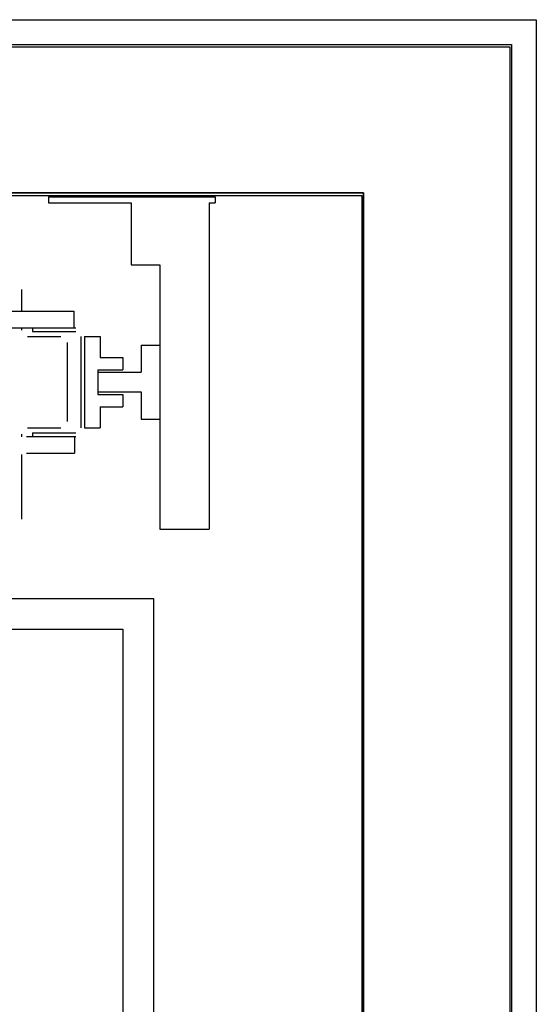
# Model space of a CAD drawing. Header units: millimetres. Extents: x -8838 to 31257, y -6224 to 3754.
# Tile 203 of 205: x 2344 to 2386, y -142 to -62. Entities that reach past the tile are written whole.
import ezdxf

# ---------------------------------------------------------------- set-up
doc = ezdxf.new("R2010")
doc.units = ezdxf.units.MM
doc.header["$LTSCALE"] = 10
doc.header["$MEASUREMENT"] = 0
doc.linetypes.add('rzut 2 pietra$0$ArchiTECH.PC Solid Line Type', pattern=[0])
doc.linetypes.add('SUFIT_2 PIETRO$0$ArchiTECH.PC Solid Line Type', pattern=[0])
doc.layers.add('IS_ARCH', color=254, linetype='CONTINUOUS', lineweight=18)
doc.layers.add('SUFIT_2 PIETRO$0$WINDA', color=254, linetype='CONTINUOUS')

msp = doc.modelspace()

# ---------------------------------------------------------------- linework, layer by layer
at = {"layer": 'IS_ARCH', "linetype": 'rzut 2 pietra$0$ArchiTECH.PC Solid Line Type'}
for p, q in [((2168, -62), (2386, -62)), ((2386, -62), (2386, -533.509)), ((2383.87, -64.228), (2169.99, -64.228)), ((2170, -64), (2384, -64)), ((2383.87, -288.414), (2383.87, -64.228)), ((2384, -64), (2384, -288)), ((2181.99, -76.228), (2371.87, -76.228)), ((2372, -76), (2182, -76)), ((2182, -76), (2372, -76)), ((2182, -76), (2372, -76)), ((2182, -76), (2372, -76)), ((2346.5, -76.32), (2360, -76.32)), ((2346.5, -76.32), (2346.5, -76.82)), ((2346.5, -76.32), (2360, -76.32)), ((2346.5, -76.32), (2346.5, -76.82)), ((2346.5, -76.32), (2346.5, -76.82)), ((2346.5, -76.32), (2360, -76.32)), ((2360, -76.32), (2360, -76.82)), ((2360, -76.32), (2360, -76.82)), ((2360, -76.32), (2360, -76.82)), ((2371.87, -76.228), (2371.87, -276.414)), ((2372, -276), (2372, -76)), ((2372, -76), (2372, -76)), ((2372, -76), (2372, -276)), ((2372, -76), (2372, -276)), ((2372, -76), (2372, -276)), ((2346.5, -76.82), (2353.2, -76.82)), ((2346.5, -76.82), (2353.2, -76.82)), ((2346.5, -76.82), (2353.2, -76.82)), ((2353.2, -76.82), (2353.2, -81.82)), ((2353.2, -76.82), (2353.2, -81.82)), ((2353.2, -76.82), (2353.2, -81.82)), ((2359.5, -76.82), (2359.5, -103.22)), ((2359.5, -76.82), (2360, -76.82)), ((2359.5, -76.82), (2359.5, -103.22)), ((2359.5, -76.82), (2360, -76.82)), ((2359.5, -76.82), (2360, -76.82)), ((2359.5, -76.82), (2359.5, -103.22)), ((2353.2, -81.82), (2355.5, -81.82)), ((2353.2, -81.82), (2355.5, -81.82)), ((2353.2, -81.82), (2355.5, -81.82)), ((2355.5, -81.82), (2355.5, -103.22)), ((2355.5, -81.82), (2355.5, -103.22)), ((2355.5, -81.82), (2355.5, -103.22)), ((2344.3, -83.82), (2344.3, -85.57)), ((2344.3, -83.82), (2344.3, -85.57)), ((2344.3, -83.82), (2344.3, -85.57)), ((2282.35, -85.57), (2348.55, -85.57)), ((2282.35, -85.57), (2348.55, -85.57)), ((2282.35, -85.57), (2348.55, -85.57)), ((2348.55, -85.57), (2348.55, -86.92)), ((2348.55, -85.57), (2348.55, -86.92)), ((2348.55, -85.57), (2348.55, -86.92)), ((2282.3, -86.92), (2348.7, -86.92)), ((2282.3, -86.92), (2348.7, -86.92)), ((2282.3, -86.92), (2348.7, -86.92)), ((2344.3, -86.92), (2344.3, -87.12)), ((2344.3, -86.92), (2344.3, -87.12)), ((2344.3, -86.92), (2344.3, -87.12)), ((2344.8, -87.62), (2347.5, -87.62)), ((2344.8, -87.62), (2347.5, -87.62)), ((2344.8, -87.62), (2347.5, -87.62)), ((2345.2, -86.92), (2345.2, -87.22)), ((2345.2, -86.92), (2345.2, -87.22)), ((2345.2, -86.92), (2345.2, -87.22)), ((2345.2, -87.22), (2348.7, -87.22)), ((2345.2, -87.22), (2348.7, -87.22)), ((2345.2, -87.22), (2348.7, -87.22)), ((2349.1, -87.62), (2349.1, -95.02)), ((2349.1, -87.62), (2349.1, -95.02)), ((2349.1, -87.62), (2349.1, -95.02)), ((2349.4, -87.62), (2350.69, -87.62)), ((2349.4, -87.62), (2349.4, -95.02)), ((2349.4, -87.62), (2350.69, -87.62)), ((2349.4, -87.62), (2349.4, -95.02)), ((2349.4, -87.62), (2349.4, -95.02)), ((2349.4, -87.62), (2350.69, -87.62)), ((2350.69, -87.62), (2350.69, -89.32)), ((2350.69, -87.62), (2350.69, -89.32)), ((2350.69, -87.62), (2350.69, -89.32)), ((2348, -88.12), (2348, -94.52)), ((2348, -88.12), (2348, -94.52)), ((2348, -88.12), (2348, -94.52)), ((2354, -88.32), (2355.5, -88.32)), ((2354, -88.32), (2354, -90.52)), ((2354, -88.32), (2355.5, -88.32)), ((2354, -88.32), (2354, -90.52)), ((2354, -88.32), (2354, -90.52)), ((2354, -88.32), (2355.5, -88.32)), ((2350.69, -89.32), (2352.5, -89.32)), ((2350.69, -89.32), (2352.5, -89.32)), ((2350.69, -89.32), (2352.5, -89.32)), ((2352.5, -89.32), (2352.5, -90.32)), ((2352.5, -89.32), (2352.5, -90.32)), ((2352.5, -89.32), (2352.5, -90.32)), ((2350.5, -90.32), (2352.5, -90.32)), ((2350.5, -90.32), (2350.5, -92.32)), ((2350.5, -90.32), (2352.5, -90.32)), ((2350.5, -90.32), (2350.5, -92.32)), ((2350.5, -90.32), (2350.5, -92.32)), ((2350.5, -90.32), (2352.5, -90.32)), ((2350.5, -90.52), (2354, -90.52)), ((2350.5, -90.52), (2350.5, -92.12)), ((2350.5, -90.52), (2354, -90.52)), ((2350.5, -90.52), (2350.5, -92.12)), ((2350.5, -90.52), (2350.5, -92.12)), ((2350.5, -90.52), (2354, -90.52)), ((2350.5, -92.12), (2354, -92.12)), ((2350.5, -92.12), (2354, -92.12)), ((2350.5, -92.12), (2354, -92.12)), ((2350.5, -92.32), (2352.5, -92.32)), ((2350.5, -92.32), (2352.5, -92.32)), ((2350.5, -92.32), (2352.5, -92.32)), ((2352.5, -92.32), (2352.5, -93.32)), ((2352.5, -92.32), (2352.5, -93.32)), ((2352.5, -92.32), (2352.5, -93.32)), ((2354, -92.12), (2354, -94.32)), ((2354, -92.12), (2354, -94.32)), ((2354, -92.12), (2354, -94.32)), ((2350.69, -93.32), (2352.5, -93.32)), ((2350.69, -93.32), (2350.69, -95.02)), ((2350.69, -93.32), (2352.5, -93.32)), ((2350.69, -93.32), (2350.69, -95.02)), ((2350.69, -93.32), (2350.69, -95.02)), ((2350.69, -93.32), (2352.5, -93.32)), ((2354, -94.32), (2355.5, -94.32)), ((2354, -94.32), (2355.5, -94.32)), ((2354, -94.32), (2355.5, -94.32)), ((2344.3, -95.52), (2344.3, -95.756)), ((2344.3, -95.52), (2344.3, -95.756)), ((2344.3, -95.52), (2344.3, -95.756)), ((2344.8, -95.02), (2347.5, -95.02)), ((2344.8, -95.02), (2347.5, -95.02)), ((2344.8, -95.02), (2347.5, -95.02)), ((2345.2, -95.42), (2345.2, -95.72)), ((2345.2, -95.42), (2348.7, -95.42)), ((2345.2, -95.42), (2345.2, -95.72)), ((2345.2, -95.42), (2348.7, -95.42)), ((2345.2, -95.42), (2348.7, -95.42)), ((2345.2, -95.42), (2345.2, -95.72)), ((2349.4, -95.02), (2350.69, -95.02)), ((2349.4, -95.02), (2350.69, -95.02)), ((2349.4, -95.02), (2350.69, -95.02)), ((2344.704, -95.72), (2348.7, -95.72)), ((2344.704, -95.72), (2348.7, -95.72)), ((2344.704, -95.72), (2348.7, -95.72)), ((2348.6, -95.72), (2348.6, -97.07)), ((2348.6, -95.72), (2348.6, -97.07)), ((2348.6, -95.72), (2348.6, -97.07)), ((2344.3, -97.165), (2344.3, -102.42)), ((2344.3, -97.165), (2344.3, -102.42)), ((2344.3, -97.165), (2344.3, -102.42)), ((2344.725, -97.07), (2348.6, -97.07)), ((2344.725, -97.07), (2348.6, -97.07)), ((2344.725, -97.07), (2348.6, -97.07)), ((2355.5, -103.22), (2359.5, -103.22)), ((2355.5, -103.22), (2359.5, -103.22)), ((2355.5, -103.22), (2359.5, -103.22)), ((2202.5, -108.82), (2355, -108.82)), ((2202.5, -108.82), (2355, -108.82)), ((2202.5, -108.82), (2355, -108.82)), ((2355, -108.82), (2355, -253.82)), ((2355, -108.82), (2355, -253.82)), ((2355, -108.82), (2355, -253.82)), ((2202.5, -111.32), (2352.5, -111.32)), ((2202.5, -111.32), (2352.5, -111.32)), ((2202.5, -111.32), (2352.5, -111.32)), ((2352.5, -111.32), (2352.5, -251.32)), ((2352.5, -111.32), (2352.5, -251.32)), ((2352.5, -111.32), (2352.5, -251.32))]:
    msp.add_line(p, q, dxfattribs=at)
at = {"layer": 'SUFIT_2 PIETRO$0$WINDA', "linetype": 'SUFIT_2 PIETRO$0$ArchiTECH.PC Solid Line Type'}
for p, q in [((2168, -62), (2386, -62)), ((2386, -62), (2386, -533.509)), ((2383.87, -64.228), (2169.99, -64.228)), ((2170, -64), (2384, -64)), ((2383.87, -288.414), (2383.87, -64.228)), ((2384, -64), (2384, -288)), ((2181.99, -76.228), (2371.87, -76.228)), ((2372, -76), (2182, -76)), ((2182, -76), (2372, -76)), ((2182, -76), (2372, -76)), ((2182, -76), (2372, -76)), ((2346.5, -76.32), (2360, -76.32)), ((2346.5, -76.32), (2346.5, -76.82)), ((2346.5, -76.32), (2346.5, -76.82)), ((2346.5, -76.32), (2360, -76.32)), ((2346.5, -76.32), (2346.5, -76.82)), ((2346.5, -76.32), (2360, -76.32)), ((2360, -76.32), (2360, -76.82)), ((2360, -76.32), (2360, -76.82)), ((2360, -76.32), (2360, -76.82)), ((2371.87, -76.228), (2371.87, -276.414)), ((2372, -276), (2372, -76)), ((2372, -76), (2372, -76)), ((2372, -76), (2372, -276)), ((2372, -76), (2372, -276)), ((2372, -76), (2372, -276)), ((2346.5, -76.82), (2353.2, -76.82)), ((2346.5, -76.82), (2353.2, -76.82)), ((2346.5, -76.82), (2353.2, -76.82)), ((2353.2, -76.82), (2353.2, -81.82)), ((2353.2, -76.82), (2353.2, -81.82)), ((2353.2, -76.82), (2353.2, -81.82)), ((2359.5, -76.82), (2359.5, -103.22)), ((2359.5, -76.82), (2360, -76.82)), ((2359.5, -76.82), (2360, -76.82)), ((2359.5, -76.82), (2359.5, -103.22)), ((2359.5, -76.82), (2360, -76.82)), ((2359.5, -76.82), (2359.5, -103.22)), ((2353.2, -81.82), (2355.5, -81.82)), ((2353.2, -81.82), (2355.5, -81.82)), ((2353.2, -81.82), (2355.5, -81.82)), ((2355.5, -81.82), (2355.5, -103.22)), ((2355.5, -81.82), (2355.5, -103.22)), ((2355.5, -81.82), (2355.5, -103.22)), ((2344.3, -83.82), (2344.3, -85.57)), ((2344.3, -83.82), (2344.3, -85.57)), ((2344.3, -83.82), (2344.3, -85.57)), ((2282.35, -85.57), (2348.55, -85.57)), ((2282.35, -85.57), (2348.55, -85.57)), ((2282.35, -85.57), (2348.55, -85.57)), ((2348.55, -85.57), (2348.55, -86.92)), ((2348.55, -85.57), (2348.55, -86.92)), ((2348.55, -85.57), (2348.55, -86.92)), ((2282.3, -86.92), (2348.7, -86.92)), ((2282.3, -86.92), (2348.7, -86.92)), ((2282.3, -86.92), (2348.7, -86.92)), ((2344.3, -86.92), (2344.3, -87.12)), ((2344.3, -86.92), (2344.3, -87.12)), ((2344.3, -86.92), (2344.3, -87.12)), ((2344.8, -87.62), (2347.5, -87.62)), ((2344.8, -87.62), (2347.5, -87.62)), ((2344.8, -87.62), (2347.5, -87.62)), ((2345.2, -86.92), (2345.2, -87.22)), ((2345.2, -86.92), (2345.2, -87.22)), ((2345.2, -86.92), (2345.2, -87.22)), ((2345.2, -87.22), (2348.7, -87.22)), ((2345.2, -87.22), (2348.7, -87.22)), ((2345.2, -87.22), (2348.7, -87.22)), ((2349.1, -87.62), (2349.1, -95.02)), ((2349.1, -87.62), (2349.1, -95.02)), ((2349.1, -87.62), (2349.1, -95.02)), ((2349.4, -87.62), (2350.69, -87.62)), ((2349.4, -87.62), (2349.4, -95.02)), ((2349.4, -87.62), (2349.4, -95.02)), ((2349.4, -87.62), (2350.69, -87.62)), ((2349.4, -87.62), (2349.4, -95.02)), ((2349.4, -87.62), (2350.69, -87.62)), ((2350.69, -87.62), (2350.69, -89.32)), ((2350.69, -87.62), (2350.69, -89.32)), ((2350.69, -87.62), (2350.69, -89.32)), ((2348, -88.12), (2348, -94.52)), ((2348, -88.12), (2348, -94.52)), ((2348, -88.12), (2348, -94.52)), ((2354, -88.32), (2355.5, -88.32)), ((2354, -88.32), (2354, -90.52)), ((2354, -88.32), (2354, -90.52)), ((2354, -88.32), (2355.5, -88.32)), ((2354, -88.32), (2354, -90.52)), ((2354, -88.32), (2355.5, -88.32)), ((2350.69, -89.32), (2352.5, -89.32)), ((2350.69, -89.32), (2352.5, -89.32)), ((2350.69, -89.32), (2352.5, -89.32)), ((2352.5, -89.32), (2352.5, -90.32)), ((2352.5, -89.32), (2352.5, -90.32)), ((2352.5, -89.32), (2352.5, -90.32)), ((2350.5, -90.32), (2352.5, -90.32)), ((2350.5, -90.32), (2350.5, -92.32)), ((2350.5, -90.32), (2350.5, -92.32)), ((2350.5, -90.32), (2352.5, -90.32)), ((2350.5, -90.32), (2350.5, -92.32)), ((2350.5, -90.32), (2352.5, -90.32)), ((2350.5, -90.52), (2354, -90.52)), ((2350.5, -90.52), (2350.5, -92.12)), ((2350.5, -90.52), (2350.5, -92.12)), ((2350.5, -90.52), (2354, -90.52)), ((2350.5, -90.52), (2350.5, -92.12)), ((2350.5, -90.52), (2354, -90.52)), ((2350.5, -92.12), (2354, -92.12)), ((2350.5, -92.12), (2354, -92.12)), ((2350.5, -92.12), (2354, -92.12)), ((2350.5, -92.32), (2352.5, -92.32)), ((2350.5, -92.32), (2352.5, -92.32)), ((2350.5, -92.32), (2352.5, -92.32)), ((2352.5, -92.32), (2352.5, -93.32)), ((2352.5, -92.32), (2352.5, -93.32)), ((2352.5, -92.32), (2352.5, -93.32)), ((2354, -92.12), (2354, -94.32)), ((2354, -92.12), (2354, -94.32)), ((2354, -92.12), (2354, -94.32)), ((2350.69, -93.32), (2352.5, -93.32)), ((2350.69, -93.32), (2350.69, -95.02)), ((2350.69, -93.32), (2350.69, -95.02)), ((2350.69, -93.32), (2352.5, -93.32)), ((2350.69, -93.32), (2350.69, -95.02)), ((2350.69, -93.32), (2352.5, -93.32)), ((2354, -94.32), (2355.5, -94.32)), ((2354, -94.32), (2355.5, -94.32)), ((2354, -94.32), (2355.5, -94.32)), ((2344.3, -95.52), (2344.3, -95.756)), ((2344.3, -95.52), (2344.3, -95.756)), ((2344.3, -95.52), (2344.3, -95.756)), ((2344.8, -95.02), (2347.5, -95.02)), ((2344.8, -95.02), (2347.5, -95.02)), ((2344.8, -95.02), (2347.5, -95.02)), ((2345.2, -95.42), (2345.2, -95.72)), ((2345.2, -95.42), (2348.7, -95.42)), ((2345.2, -95.42), (2348.7, -95.42)), ((2345.2, -95.42), (2345.2, -95.72)), ((2345.2, -95.42), (2348.7, -95.42)), ((2345.2, -95.42), (2345.2, -95.72)), ((2349.4, -95.02), (2350.69, -95.02)), ((2349.4, -95.02), (2350.69, -95.02)), ((2349.4, -95.02), (2350.69, -95.02)), ((2344.704, -95.72), (2348.7, -95.72)), ((2344.704, -95.72), (2348.7, -95.72)), ((2344.704, -95.72), (2348.7, -95.72)), ((2348.6, -95.72), (2348.6, -97.07)), ((2348.6, -95.72), (2348.6, -97.07)), ((2348.6, -95.72), (2348.6, -97.07)), ((2344.3, -97.165), (2344.3, -102.42)), ((2344.3, -97.165), (2344.3, -102.42)), ((2344.3, -97.165), (2344.3, -102.42)), ((2344.725, -97.07), (2348.6, -97.07)), ((2344.725, -97.07), (2348.6, -97.07)), ((2344.725, -97.07), (2348.6, -97.07)), ((2355.5, -103.22), (2359.5, -103.22)), ((2355.5, -103.22), (2359.5, -103.22)), ((2355.5, -103.22), (2359.5, -103.22)), ((2202.5, -108.82), (2355, -108.82)), ((2202.5, -108.82), (2355, -108.82)), ((2202.5, -108.82), (2355, -108.82)), ((2355, -108.82), (2355, -253.82)), ((2355, -108.82), (2355, -253.82)), ((2355, -108.82), (2355, -253.82)), ((2202.5, -111.32), (2352.5, -111.32)), ((2202.5, -111.32), (2352.5, -111.32)), ((2202.5, -111.32), (2352.5, -111.32)), ((2352.5, -111.32), (2352.5, -251.32)), ((2352.5, -111.32), (2352.5, -251.32)), ((2352.5, -111.32), (2352.5, -251.32))]:
    msp.add_line(p, q, dxfattribs=at)

doc.saveas('drawing.dxf')
